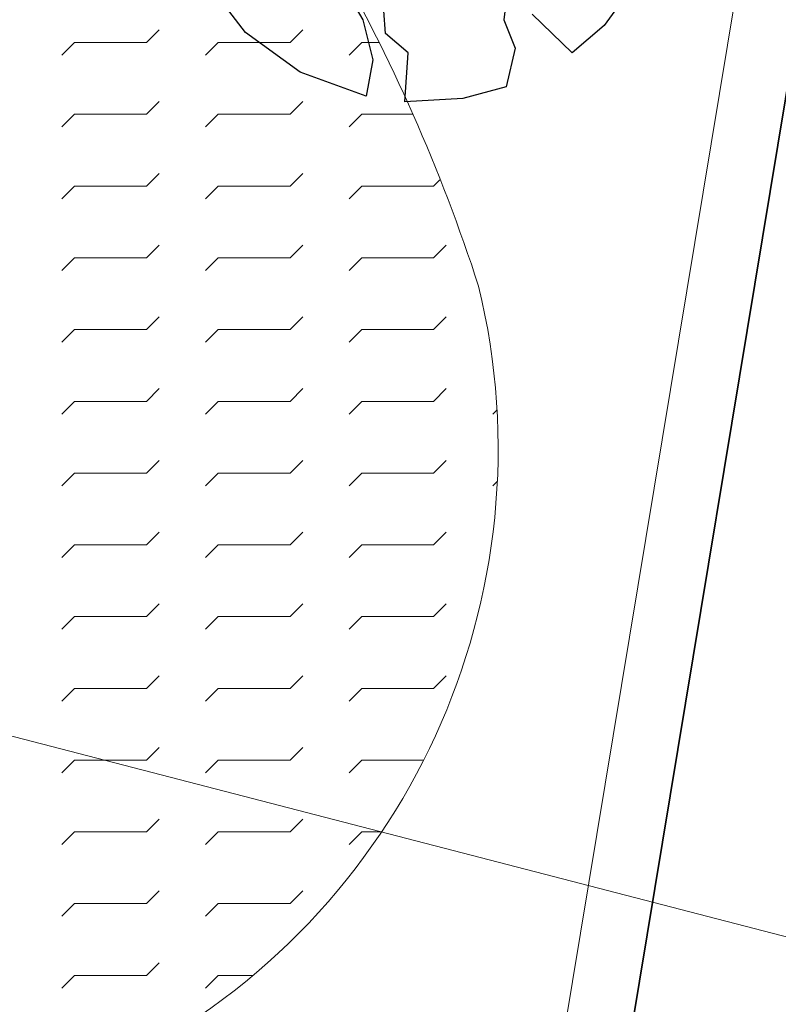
# Model space of a CAD drawing. Extents: x -1000932 to 2054797, y 285738 to 764020.
# Tile 51 of 256: x -316814 to -310105, y 555841 to 564554. Entities that reach past the tile are written whole.
import ezdxf

# ---------------------------------------------------------------- set-up
doc = ezdxf.new("R2010")
doc.units = 0
doc.header["$MEASUREMENT"] = 0
doc.header["$PDMODE"] = 33
doc.header["$PDSIZE"] = 1
doc.layers.get('0').update_dxf_attribs({"color": 1, "linetype": 'CONTINUOUS'})
doc.layers.get('Defpoints').update_dxf_attribs({"linetype": 'CONTINUOUS'})
doc.layers.add('31.', color=7, linetype='CONTINUOUS')
doc.layers.add('T05', color=84, linetype='CONTINUOUS', lineweight=0)
doc.styles.get("Standard").update_dxf_attribs({"font": 'romans.shx'})
doc.dimstyles.new('ARKEY_P_050A40_96', dxfattribs={"dimtxt": 324, "dimasz": 1, "dimexe": 0.18, "dimexo": 0.0625, "dimgap": 32.4, "dimtad": 0, "dimdec": 0, "dimzin": 0, "dimdsep": 46, "dimtxsty": 'Standard', "dimcen": 0.09, "dimse1": 1, "dimse2": 1, "dimclrd": 7, "dimadec": 0, "dimazin": 0, "dimtfac": 1, "dimtdec": 4, "dimtmove": 0, "dimatfit": 3, "dimfxl": 1, "dimtvp": 1, "dimtolj": 1, "dimtzin": 0, "dimlwd": 35, "dimarcsym": 0})

# ---------------------------------------------------------------- blocks, each defined once
blk = doc.blocks.new('*D85')
at = {"color": 7, "lineweight": 35, "transparency": 16777216}
blk.add_line((-313764.8, 541333), (-309905.1, 564674), dxfattribs=at)
at = {"color": 7, "transparency": 16777216}
for points in [[(-309905.3, 564674), (-309904.9, 564674), (-309904.9, 564675)], [(-313765, 541333), (-313764.7, 541333), (-313765, 541332)]]:
    blk.add_solid(points, dxfattribs=at)
at = {"layer": 'Defpoints', "color": 0, "transparency": 16777216}
for p in [(-309904.9, 564675), (-307028.3, 564199.3), (-310888.5, 540856.3)]:
    blk.add_point(p, dxfattribs=at)
at = {"color": 0, "transparency": 16777216, "insert": (-312154.6, 553056.4), "char_height": 324, "attachment_point": 5, "rotation": 80.61038}
blk.add_mtext('\\A1;23660', dxfattribs=at)

msp = doc.modelspace()

# ---------------------------------------------------------------- linework, layer by layer
at = {"layer": '31.', "color": 7, "linetype": 'Continuous', "lineweight": 18, "ltscale": 10}
for points in [[(-318245.151, 571696.279), (-312154.151, 569369.654, -0.35648428), (-310264.932, 566077.717), (-313657.057, 545565.342, -0.2734778), (-316487.744, 542726.686), (-319885.557, 541768.592)], [(-322647.838, 553200.623, 0.24574063), (-323855.807, 557708.811, -0.64619131), (-322408.838, 563108.904, 0.38330754), (-319556.776, 566820.092, -0.54420126), (-315951.776, 567786.092, -0.10352065), (-312755.682, 562197.029, -0.34721242), (-315902.651, 555331.373, 0.30107942), (-317700.713, 552388.061, -1.57157359), (-322647.901, 553200.654)]]:
    msp.add_lwpolyline(points, format="xyb", dxfattribs=at)
at = {"layer": '31.', "color": 7, "linetype": 'Continuous', "lineweight": 25, "ltscale": 10}
for points in [[(-314817.588, 564441.842), (-315250.557, 565005.686)], [(-312481.651, 564965.404), (-312531.994, 564552.592)], [(-311273.369, 565015.842), (-311645.932, 564502.248)], [(-313961.744, 564864.717), (-313780.526, 564552.592)], [(-313579.151, 564431.748), (-313609.338, 564834.498)], [(-313780.526, 564552.592), (-313689.901, 564200.186)], [(-312531.994, 564552.592), (-312431.307, 564300.873)], [(-311927.869, 564260.592), (-312280.276, 564602.936)], [(-314334.307, 564089.436), (-314817.588, 564441.842)], [(-311645.932, 564502.248), (-311927.869, 564260.592)], [(-313377.776, 564260.592), (-313579.151, 564431.748)], [(-313407.963, 563827.623), (-313377.776, 564260.592)], [(-312431.307, 564300.873), (-312511.838, 563958.529)], [(-313689.901, 564200.186), (-313750.307, 563877.967)], [(-313750.307, 563877.967), (-314334.307, 564089.436)], [(-312511.838, 563958.529), (-312894.463, 563857.842)], [(-312894.463, 563857.842), (-313407.963, 563827.623)]]:
    msp.add_lwpolyline(points, dxfattribs=at)
at = {"layer": '31.', "color": 7, "linetype": 'Continuous', "lineweight": 13, "ltscale": 10}
for points in [[(-315693.088, 564351.779), (-315580.838, 564464.029)], [(-314423.088, 564351.779), (-314310.838, 564464.029)], [(-316440.338, 564239.529), (-316328.088, 564351.779)], [(-316328.088, 564351.779), (-315693.088, 564351.779)], [(-315170.338, 564239.529), (-315058.088, 564351.779)], [(-315058.088, 564351.779), (-314423.088, 564351.779)], [(-313900.338, 564239.529), (-313788.088, 564351.779)], [(-313788.088, 564351.779), (-313637.119, 564351.779)], [(-315693.088, 563716.779), (-315580.838, 563829.029)], [(-314423.088, 563716.779), (-314310.838, 563829.029)], [(-316440.338, 563604.529), (-316328.088, 563716.779)], [(-316328.088, 563716.779), (-315693.088, 563716.779)], [(-315170.338, 563604.529), (-315058.088, 563716.779)], [(-315058.088, 563716.779), (-314423.088, 563716.779)], [(-313900.338, 563604.529), (-313788.088, 563716.779)], [(-313788.088, 563716.779), (-313336.557, 563716.779)], [(-315693.088, 563081.779), (-315580.838, 563194.029)], [(-314423.088, 563081.779), (-314310.838, 563194.029)], [(-313153.088, 563081.779), (-313097.619, 563137.248)], [(-316440.338, 562969.529), (-316328.088, 563081.779)], [(-316328.088, 563081.779), (-315693.088, 563081.779)], [(-315170.338, 562969.529), (-315058.088, 563081.779)], [(-315058.088, 563081.779), (-314423.088, 563081.779)], [(-313900.338, 562969.529), (-313788.088, 563081.779)], [(-313788.088, 563081.779), (-313153.088, 563081.779)], [(-315693.088, 562446.779), (-315580.838, 562559.029)], [(-314423.088, 562446.779), (-314310.838, 562559.029)], [(-313153.088, 562446.779), (-313040.838, 562559.029)], [(-316440.338, 562334.529), (-316328.088, 562446.779)], [(-316328.088, 562446.779), (-315693.088, 562446.779)], [(-315170.338, 562334.529), (-315058.088, 562446.779)], [(-315058.088, 562446.779), (-314423.088, 562446.779)], [(-313900.338, 562334.529), (-313788.088, 562446.779)], [(-313788.088, 562446.779), (-313153.088, 562446.779)], [(-315693.088, 561811.779), (-315580.838, 561924.029)], [(-314423.088, 561811.779), (-314310.838, 561924.029)], [(-313153.088, 561811.779), (-313040.838, 561924.029)], [(-316440.338, 561699.529), (-316328.088, 561811.779)], [(-316328.088, 561811.779), (-315693.088, 561811.779)], [(-315170.338, 561699.529), (-315058.088, 561811.779)], [(-315058.088, 561811.779), (-314423.088, 561811.779)], [(-313900.338, 561699.529), (-313788.088, 561811.779)], [(-313788.088, 561811.779), (-313153.088, 561811.779)], [(-315693.088, 561176.779), (-315580.838, 561289.029)], [(-314423.088, 561176.779), (-314310.838, 561289.029)], [(-313153.088, 561176.779), (-313040.838, 561289.029)], [(-316440.338, 561064.529), (-316328.088, 561176.779)], [(-316328.088, 561176.779), (-315693.088, 561176.779)], [(-315170.338, 561064.529), (-315058.088, 561176.779)], [(-315058.088, 561176.779), (-314423.088, 561176.779)], [(-313900.338, 561064.529), (-313788.088, 561176.779)], [(-313788.088, 561176.779), (-313153.088, 561176.779)], [(-312630.338, 561064.529), (-312594.901, 561099.967)], [(-315693.088, 560541.779), (-315580.838, 560654.029)], [(-314423.088, 560541.779), (-314310.838, 560654.029)], [(-313153.088, 560541.779), (-313040.838, 560654.029)], [(-316440.338, 560429.529), (-316328.088, 560541.779)], [(-316328.088, 560541.779), (-315693.088, 560541.779)], [(-315170.338, 560429.529), (-315058.088, 560541.779)], [(-315058.088, 560541.779), (-314423.088, 560541.779)], [(-313900.338, 560429.529), (-313788.088, 560541.779)], [(-313788.088, 560541.779), (-313153.088, 560541.779)], [(-312630.338, 560429.529), (-312591.963, 560467.904)], [(-315693.088, 559906.779), (-315580.838, 560019.029)], [(-314423.088, 559906.779), (-314310.838, 560019.029)], [(-313153.088, 559906.779), (-313040.838, 560019.029)], [(-316440.338, 559794.529), (-316328.088, 559906.779)], [(-316328.088, 559906.779), (-315693.088, 559906.779)], [(-315170.338, 559794.529), (-315058.088, 559906.779)], [(-315058.088, 559906.779), (-314423.088, 559906.779)], [(-313900.338, 559794.529), (-313788.088, 559906.779)], [(-313788.088, 559906.779), (-313153.088, 559906.779)], [(-315693.088, 559271.779), (-315580.838, 559384.029)], [(-314423.088, 559271.779), (-314310.838, 559384.029)], [(-313153.088, 559271.779), (-313040.838, 559384.029)], [(-316440.338, 559159.529), (-316328.088, 559271.779)], [(-316328.088, 559271.779), (-315693.088, 559271.779)], [(-315170.338, 559159.529), (-315058.088, 559271.779)], [(-315058.088, 559271.779), (-314423.088, 559271.779)], [(-313900.338, 559159.529), (-313788.088, 559271.779)], [(-313788.088, 559271.779), (-313153.088, 559271.779)], [(-315693.088, 558636.779), (-315580.838, 558749.029)], [(-314423.088, 558636.779), (-314310.838, 558749.029)], [(-313153.088, 558636.779), (-313040.838, 558749.029)], [(-316440.338, 558524.529), (-316328.088, 558636.779)], [(-316328.088, 558636.779), (-315693.088, 558636.779)], [(-315170.338, 558524.529), (-315058.088, 558636.779)], [(-315058.088, 558636.779), (-314423.088, 558636.779)], [(-313900.338, 558524.529), (-313788.088, 558636.779)], [(-313788.088, 558636.779), (-313153.088, 558636.779)], [(-315693.088, 558001.779), (-315580.838, 558114.029)], [(-314423.088, 558001.779), (-314310.838, 558114.029)], [(-316440.338, 557889.529), (-316328.088, 558001.779)], [(-316328.088, 558001.779), (-315693.088, 558001.779)], [(-315170.338, 557889.529), (-315058.088, 558001.779)], [(-315058.088, 558001.779), (-314423.088, 558001.779)], [(-313900.338, 557889.529), (-313788.088, 558001.779)], [(-313788.088, 558001.779), (-313243.338, 558001.779)], [(-315693.088, 557366.779), (-315580.838, 557479.029)], [(-314423.088, 557366.779), (-314310.838, 557479.029)], [(-316440.338, 557254.529), (-316328.088, 557366.779)], [(-316328.088, 557366.779), (-315693.088, 557366.779)], [(-315170.338, 557254.529), (-315058.088, 557366.779)], [(-315058.088, 557366.779), (-314423.088, 557366.779)], [(-313900.338, 557254.529), (-313788.088, 557366.779)], [(-313788.088, 557366.779), (-313615.869, 557366.779)], [(-315693.088, 556731.779), (-315580.838, 556844.029)], [(-314423.088, 556731.779), (-314310.838, 556844.029)], [(-316440.338, 556619.529), (-316328.088, 556731.779)], [(-316328.088, 556731.779), (-315693.088, 556731.779)], [(-315170.338, 556619.529), (-315058.088, 556731.779)], [(-315058.088, 556731.779), (-314423.088, 556731.779)], [(-315693.088, 556096.779), (-315580.838, 556209.029)], [(-316440.338, 555984.529), (-316328.088, 556096.779)], [(-316328.088, 556096.779), (-315693.088, 556096.779)], [(-315170.338, 555984.529), (-315058.088, 556096.779)], [(-315058.088, 556096.779), (-314753.088, 556096.779)]]:
    msp.add_lwpolyline(points, dxfattribs=at)
at = {"layer": 'T05', "flags": 128}
msp.add_lwpolyline([(-346971.734, 567710.921), (-341389.223, 564566.247), (-289261.158, 551051.497)], dxfattribs=at)

# ---------------------------------------------------------------- dimensions: what is measured, and where the dimension line sits
at = {"color": 7}
dim = msp.add_linear_dim(base=(-309904.932, 564674.997), p1=(-310888.463, 540856.342), p2=(-307028.307, 564199.311), angle=80.6103833, dimstyle='ARKEY_P_050A40_96', dxfattribs=at)
dim.commit()
dim.dimension.update_dxf_attribs({"geometry": '*D85', "text_midpoint": (-312154.621, 553056.365)})

doc.saveas('drawing.dxf')
